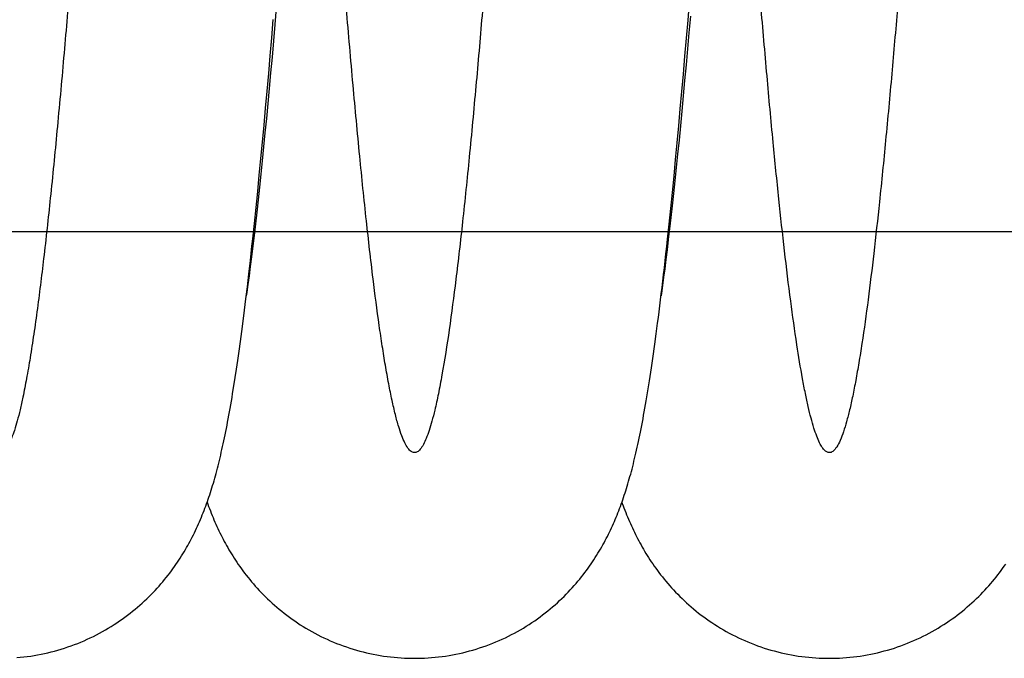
# Model space of a CAD drawing. Extents: x 0 to 594, y 0 to 420.
# Tile 20 of 33: x 272 to 304, y 276 to 297. Entities that reach past the tile are written whole.
import ezdxf

# ---------------------------------------------------------------- set-up
doc = ezdxf.new("R2010")
doc.units = 0
doc.header["$LTSCALE"] = 32.67
doc.layers.add('110593_DXF_CONTINUOUS_LINE', color=7, linetype='CONTINUOUS')
doc.layers.add('HOSE_125_125DXF_CONTINUOUS', color=7, linetype='CONTINUOUS')

msp = doc.modelspace()

# ---------------------------------------------------------------- linework, layer by layer
at = {"layer": '110593_DXF_CONTINUOUS_LINE', "color": 7, "linetype": 'CONTINUOUS'}
for p, q in [((279.31355, 290.16624), (279.28379, 290.16624)), ((292.72532, 290.16624), (292.69557, 290.16624))]:
    msp.add_line(p, q, dxfattribs=at)
at = {"layer": 'HOSE_125_125DXF_CONTINUOUS', "color": 7, "linetype": 'CONTINUOUS'}
for p, q in [((293.33506, 297.02121), (293.40965, 297.91854)), ((280.02094, 297.41646), (279.97449, 296.87658)), ((293.40967, 297.14771), (293.36322, 296.61153)), ((279.87469, 296.44603), (279.92446, 297.03501)), ((279.97449, 296.87658), (279.92816, 296.34573)), ((293.28523, 296.4316), (293.33506, 297.02121)), ((279.82482, 295.86406), (279.87469, 296.44603)), ((293.23531, 295.84929), (293.28523, 296.4316)), ((293.36322, 296.61153), (293.3169, 296.08484)), ((279.92816, 296.34573), (279.88195, 295.82419)), ((279.77484, 295.28971), (279.82482, 295.86406)), ((279.88195, 295.82419), (279.83585, 295.31232)), ((293.1853, 295.27478), (293.23531, 295.84929)), ((293.3169, 296.08484), (293.27072, 295.56789)), ((293.27072, 295.56789), (293.22469, 295.06096)), ((279.72482, 294.72379), (279.77484, 295.28971)), ((279.83585, 295.31232), (279.78991, 294.81067)), ((293.1352, 294.70825), (293.1853, 295.27478)), ((293.22469, 295.06096), (293.17881, 294.56428)), ((279.67475, 294.16653), (279.72482, 294.72379)), ((279.78991, 294.81067), (279.74416, 294.31973)), ((293.08498, 294.14962), (293.1352, 294.70825)), ((293.17881, 294.56428), (293.13311, 294.07811)), ((279.74416, 294.31973), (279.69863, 293.83988)), ((279.62456, 293.61762), (279.67475, 294.16653)), ((293.03449, 293.59779), (293.08498, 294.14962)), ((293.13311, 294.07811), (293.08759, 293.60285)), ((279.57409, 293.07576), (279.62456, 293.61762)), ((279.69863, 293.83988), (279.65338, 293.37181)), ((292.98366, 293.05228), (293.03449, 293.59779)), ((293.08759, 293.60285), (293.04229, 293.13896)), ((279.65338, 293.37181), (279.60838, 292.91552)), ((279.52316, 292.53924), (279.57409, 293.07576)), ((279.60838, 292.91552), (279.56364, 292.47106)), ((292.93232, 292.51203), (292.98366, 293.05228)), ((293.04229, 293.13896), (292.99729, 292.68716)), ((292.99729, 292.68716), (292.95264, 292.24825)), ((279.47163, 292.00739), (279.52316, 292.53924)), ((279.56364, 292.47106), (279.51917, 292.03842)), ((292.8804, 291.97685), (292.93232, 292.51203)), ((279.41926, 291.47837), (279.47163, 292.00739)), ((279.51917, 292.03842), (279.47493, 291.61753)), ((292.82798, 291.44799), (292.8804, 291.97685)), ((292.95264, 292.24825), (292.90839, 291.82271)), ((292.90839, 291.82271), (292.86462, 291.41113)), ((279.36635, 290.9561), (279.41926, 291.47837)), ((279.47493, 291.61753), (279.43093, 291.2085)), ((292.77529, 290.92857), (292.82798, 291.44799)), ((292.86462, 291.41113), (292.82141, 291.01426)), ((279.43093, 291.2085), (279.38713, 290.81115)), ((292.82141, 291.01426), (292.77885, 290.63262)), ((279.31319, 290.44383), (279.36635, 290.9561)), ((279.38713, 290.81115), (279.34372, 290.42708)), ((292.72273, 290.4227), (292.77529, 290.92857)), ((279.34372, 290.42708), (279.30083, 290.0573)), ((292.77885, 290.63262), (292.73709, 290.26728)), ((279.30083, 290.0573), (279.25867, 289.70354)), ((292.73709, 290.26728), (292.69624, 289.91893)), ((292.69624, 289.91893), (292.6564, 289.58785)), ((279.25867, 289.70354), (279.21744, 289.36708)), ((292.6564, 289.58785), (292.6177, 289.27476)), ((279.13331, 288.807), (279.18306, 289.24443)), ((279.21744, 289.36708), (279.17729, 289.04861)), ((292.6177, 289.27476), (292.58017, 288.97927)), ((279.08515, 288.39469), (279.13331, 288.807)), ((279.17729, 289.04861), (279.13843, 288.74914)), ((292.58017, 288.97927), (292.54383, 288.70088)), ((279.13843, 288.74914), (279.10116, 288.47017)), ((292.54383, 288.70088), (292.50867, 288.43897)), ((279.03832, 288.00462), (279.08515, 288.39469)), ((278.99262, 287.63432), (279.03832, 288.00462)), ((278.94789, 287.28197), (278.99262, 287.63432)), ((278.9039, 286.94512), (278.94789, 287.28197)), ((278.8605, 286.62233), (278.9039, 286.94512)), ((278.81762, 286.31273), (278.8605, 286.62233)), ((278.77523, 286.01572), (278.81762, 286.31273)), ((278.73325, 285.73059), (278.77523, 286.01572)), ((278.69164, 285.45679), (278.73325, 285.73059)), ((278.65038, 285.19388), (278.69164, 285.45679))]:
    msp.add_line(p, q, dxfattribs=at)
at = {"layer": 'HOSE_125_125DXF_CONTINUOUS', "color": 9, "linetype": 'CONTINUOUS'}
msp.add_line((366.27604, 290.16624), (244.27604, 290.16624), dxfattribs=at)
at = {"layer": 'HOSE_125_125DXF_CONTINUOUS', "color": 7, "linetype": 'CONTINUOUS'}
for points in [[(279.18306, 289.24443), (279.20855, 289.47314), (279.23432, 289.70746), (279.26039, 289.94772), (279.31319, 290.44383)], [(292.30618, 286.87374), (292.3289, 287.04538), (292.35182, 287.2212), (292.37496, 287.40139), (292.39833, 287.5861), (292.42193, 287.77535), (292.44576, 287.96923), (292.46983, 288.16783), (292.49413, 288.37122), (292.51866, 288.57941), (292.54341, 288.79249), (292.56839, 289.01052), (292.59359, 289.23349), (292.61903, 289.46161), (292.6447, 289.6948), (292.67052, 289.93263), (292.72273, 290.4227)], [(279.10116, 288.47017), (279.0656, 288.2119), (279.04995, 288.10081)], [(292.50867, 288.43897), (292.47467, 288.19277), (292.46182, 288.10171)], [(284.49006, 276.38132), (284.58864, 276.38203), (284.70228, 276.38463), (284.81586, 276.38912), (284.92936, 276.39551), (285.04273, 276.4038), (285.15593, 276.41398), (285.26893, 276.42604), (285.38169, 276.43999), (285.49417, 276.45581), (285.60633, 276.47349), (285.71815, 276.49304), (285.82956, 276.51444), (285.94055, 276.53767), (286.05107, 276.56274), (286.16109, 276.58962), (286.27056, 276.6183), (286.37947, 276.64877), (286.48775, 276.68101), (286.59538, 276.71501), (286.70234, 276.75074), (286.80855, 276.78818), (286.91399, 276.82732), (287.01863, 276.86812), (287.12239, 276.91056), (287.22525, 276.9546), (287.32719, 277.00024), (287.42814, 277.04741), (287.52808, 277.09611), (287.62698, 277.14629), (287.72476, 277.1979), (287.82139, 277.25092), (287.91687, 277.3053), (288.0111, 277.36097), (288.10407, 277.4179), (288.19577, 277.47606), (288.2861, 277.53537), (288.37508, 277.59578), (288.46269, 277.65727), (288.54882, 277.71973), (288.63348, 277.78311), (288.71667, 277.84738), (288.7983, 277.91242), (288.87836, 277.97819), (288.95686, 278.04465), (289.03376, 278.1117), (289.10905, 278.1793), (289.18275, 278.2474), (289.25483, 278.31591), (289.3253, 278.38481), (289.39418, 278.45404), (289.46146, 278.52354), (289.52715, 278.59327), (289.59128, 278.66318), (289.65385, 278.73322), (289.71487, 278.80334), (289.77438, 278.87352), (289.83237, 278.94369), (289.88886, 279.01381), (289.94389, 279.08386), (289.99748, 279.1538), (290.04963, 279.22356), (290.10039, 279.29316), (290.14983, 279.36262), (290.19799, 279.43192), (290.24488, 279.50105), (290.2906, 279.57007), (290.33518, 279.63897), (290.37863, 279.70773), (290.42103, 279.77642), (290.4624, 279.84503), (290.50277, 279.91355), (290.54219, 279.98204), (290.5807, 280.05049), (290.61831, 280.11891), (290.65505, 280.18731), (290.69096, 280.25571), (290.72606, 280.32409), (290.76037, 280.39251), (290.79394, 280.46097), (290.82677, 280.52947), (290.85891, 280.59807), (290.89038, 280.66677), (290.9212, 280.7356), (290.9514, 280.80459), (290.98101, 280.87377), (291.01004, 280.94314), (291.03853, 281.01275), (291.06648, 281.08263), (291.09392, 281.15277), (291.12087, 281.22323), (291.14735, 281.29403), (291.17338, 281.36518), (291.19898, 281.43672), (291.22416, 281.50869), (291.24894, 281.58111), (291.27336, 281.65403), (291.29741, 281.72749), (291.32113, 281.80151), (291.34454, 281.87618), (291.36766, 281.95155), (291.3905, 282.02764), (291.41308, 282.10452), (291.43542, 282.1822), (291.45752, 282.26075), (291.47943, 282.34025), (291.50114, 282.42073), (291.52267, 282.50227), (291.54408, 282.58504), (291.56538, 282.66911), (291.58657, 282.75452), (291.60769, 282.84139), (291.62874, 282.92981), (291.64974, 283.01982), (291.67067, 283.11139), (291.69155, 283.20458), (291.71238, 283.29946), (291.73318, 283.39609), (291.75396, 283.49451), (291.77471, 283.59479), (291.79546, 283.69698), (291.81619, 283.80114), (291.83694, 283.90731), (291.85768, 284.01554), (291.87844, 284.12587), (291.89921, 284.23836), (291.92001, 284.35308), (291.94084, 284.47007), (291.96171, 284.58939), (291.98263, 284.71114), (292.0036, 284.83539), (292.02464, 284.96217), (292.04572, 285.0915), (292.06686, 285.22339), (292.08806, 285.35794), (292.10935, 285.49526), (292.13071, 285.63538), (292.15216, 285.77838), (292.17373, 285.92456), (292.19543, 286.07399), (292.21725, 286.2267), (292.23924, 286.38295), (292.26137, 286.54276), (292.30618, 286.87374)], [(271.62905, 276.40358), (271.74184, 276.41368), (271.85443, 276.42566), (271.96677, 276.4395), (272.07883, 276.4552), (272.19058, 276.47276), (272.30199, 276.49217), (272.41301, 276.51341), (272.52361, 276.53648), (272.63377, 276.56137), (272.74342, 276.58806), (272.85253, 276.61654), (272.96109, 276.6468), (273.06903, 276.67882), (273.17633, 276.71258), (273.28296, 276.74807), (273.38885, 276.78525), (273.49398, 276.82412), (273.59834, 276.86466), (273.70183, 276.90682), (273.80443, 276.95059), (273.90614, 276.99594), (274.00686, 277.04282), (274.10658, 277.09122), (274.20529, 277.14111), (274.30288, 277.19242), (274.39936, 277.24514), (274.49469, 277.29922), (274.58878, 277.35458), (274.68161, 277.4112), (274.77317, 277.46905), (274.86337, 277.52802), (274.9522, 277.58809), (275.03965, 277.64921), (275.12564, 277.7113), (275.21016, 277.77431), (275.29322, 277.8382), (275.37473, 277.90287), (275.45471, 277.96829), (275.53316, 278.0344), (275.60999, 278.10109), (275.6852, 278.16831), (275.75882, 278.23602), (275.83077, 278.30409), (275.90102, 278.37244), (275.96963, 278.44106), (276.03664, 278.50992), (276.10205, 278.57898), (276.1659, 278.6482), (276.2283, 278.71766), (276.28931, 278.78736), (276.3489, 278.85723), (276.40713, 278.92727), (276.46404, 278.9975), (276.51962, 279.06784), (276.57377, 279.13812), (276.62652, 279.2083), (276.67789, 279.27837), (276.72782, 279.34816), (276.7763, 279.41758), (276.8234, 279.48667), (276.86919, 279.55545), (276.91369, 279.62387), (276.95693, 279.69195), (276.99904, 279.7598), (277.04001, 279.82734), (277.0799, 279.89463), (277.11894, 279.962), (277.15714, 280.02944), (277.19452, 280.09696), (277.23132, 280.16495), (277.26762, 280.23356), (277.30335, 280.30267), (277.33851, 280.37228), (277.37316, 280.44247), (277.40725, 280.5132), (277.4407, 280.58422), (277.47352, 280.65556), (277.50572, 280.72723), (277.53723, 280.79905), (277.56808, 280.87102), (277.59829, 280.94317), (277.62781, 281.01535), (277.65665, 281.08751), (277.68485, 281.15973), (277.71244, 281.23206), (277.73945, 281.30448), (277.7659, 281.37705), (277.79186, 281.44987), (277.81733, 281.52299), (277.84235, 281.59641), (277.86696, 281.67026), (277.89117, 281.74458), (277.91502, 281.81938), (277.93852, 281.89475), (277.9617, 281.97073), (277.98457, 282.04734), (278.00716, 282.12468), (278.02948, 282.20277), (278.05156, 282.28167), (278.07344, 282.36153), (278.09514, 282.44241), (278.11666, 282.52435), (278.13803, 282.60744), (278.15928, 282.69177), (278.18041, 282.77736), (278.2014, 282.8642), (278.22228, 282.95233), (278.24305, 283.04181), (278.26373, 283.13268), (278.28431, 283.22497), (278.30483, 283.31875), (278.32527, 283.41409), (278.34567, 283.51103), (278.36601, 283.60963), (278.38631, 283.70991), (278.40657, 283.81188), (278.4268, 283.91564), (278.44702, 284.02128), (278.46724, 284.12886), (278.48747, 284.23842), (278.50772, 284.35006), (278.52799, 284.46383), (278.54829, 284.57978), (278.56862, 284.69795), (278.58898, 284.81837), (278.60939, 284.94111), (278.65038, 285.19388)], [(277.78425, 281.42853), (277.80684, 281.36537), (277.83347, 281.29258), (277.86065, 281.21997), (277.88842, 281.14748), (277.91679, 281.07512), (277.94574, 281.00296), (277.97531, 280.93095), (278.00551, 280.85909), (278.0363, 280.78755), (278.06768, 280.71629), (278.09968, 280.64532), (278.13221, 280.57482), (278.16528, 280.5048), (278.19891, 280.43522), (278.23306, 280.36617), (278.26769, 280.29775), (278.30286, 280.22982), (278.33866, 280.1622), (278.37511, 280.09491), (278.41222, 280.02792), (278.45017, 279.96095), (278.48896, 279.89403), (278.52861, 279.82714), (278.56938, 279.75992), (278.61131, 279.69235), (278.6544, 279.62449), (278.69887, 279.55608), (278.74484, 279.48702), (278.79225, 279.41747), (278.84105, 279.34759), (278.8913, 279.27737), (278.943, 279.20687), (278.99603, 279.13635), (279.05038, 279.06586), (279.1061, 278.99538), (279.16311, 278.92508), (279.22137, 278.85505), (279.28096, 278.78524), (279.34194, 278.71562), (279.40434, 278.64622), (279.46817, 278.57707), (279.53354, 278.5081), (279.60049, 278.43934), (279.66902, 278.37084), (279.73917, 278.30263), (279.811, 278.23471), (279.88449, 278.16716), (279.95956, 278.10009), (280.03624, 278.03355), (280.11454, 277.96758), (280.19439, 277.9023), (280.27578, 277.83774), (280.35873, 277.77394), (280.44317, 277.711), (280.52911, 277.64896), (280.61655, 277.58785), (280.7054, 277.52778), (280.79565, 277.46878), (280.88731, 277.41089), (280.98024, 277.35422), (281.07445, 277.2988), (281.16991, 277.24466), (281.26651, 277.1919), (281.36422, 277.14056), (281.46302, 277.09065), (281.56282, 277.04223), (281.6636, 276.99535), (281.76533, 276.95001), (281.86796, 276.90627), (281.97146, 276.86413), (282.07581, 276.82362), (282.18094, 276.78478), (282.28683, 276.74762), (282.39345, 276.71217), (282.50073, 276.67844), (282.60867, 276.64645), (282.71722, 276.61622), (282.82634, 276.58776), (282.936, 276.56109), (283.04616, 276.53623), (283.15677, 276.51318), (283.26781, 276.49196), (283.37925, 276.47258), (283.49102, 276.45504), (283.60311, 276.43936), (283.71548, 276.42554), (283.82807, 276.41359), (283.94087, 276.40351), (284.05383, 276.39531), (284.16691, 276.38899), (284.28007, 276.38456), (284.39328, 276.38201), (284.49006, 276.38132)], [(291.19605, 281.42856), (291.20956, 281.39049), (291.23626, 281.31694), (291.26351, 281.24359), (291.29134, 281.1704), (291.31976, 281.09736), (291.34873, 281.02465), (291.37826, 280.95223), (291.40838, 280.88007), (291.439, 280.8084), (291.47013, 280.73723), (291.5018, 280.66649), (291.53401, 280.5962), (291.56674, 280.5264), (291.60003, 280.45701), (291.63396, 280.38791), (291.66852, 280.31911), (291.70375, 280.25058), (291.7397, 280.18224), (291.77638, 280.11406), (291.81382, 280.04606), (291.85207, 279.97814), (291.89115, 279.91033), (291.93109, 279.84261), (291.97201, 279.7748), (292.01389, 279.70696), (292.0568, 279.63905), (292.10095, 279.5708), (292.14638, 279.5022), (292.1931, 279.43329), (292.24127, 279.36393), (292.291, 279.29403), (292.34226, 279.22373), (292.39495, 279.15325), (292.4491, 279.08259), (292.50474, 279.0118), (292.56173, 278.94111), (292.62005, 278.87061), (292.67977, 278.80025), (292.74092, 278.73006), (292.8035, 278.66008), (292.86755, 278.59034), (292.93315, 278.52079), (293.00034, 278.45145), (293.06911, 278.38238), (293.13951, 278.31362), (293.21158, 278.24517), (293.28531, 278.17711), (293.36061, 278.10955), (293.43752, 278.04255), (293.51603, 277.97614), (293.59607, 277.91044), (293.67764, 277.8455), (293.76074, 277.78135), (293.84532, 277.71808), (293.93137, 277.65573), (294.01889, 277.59435), (294.1078, 277.53402), (294.19811, 277.47478), (294.28979, 277.41666), (294.38276, 277.35977), (294.477, 277.30412), (294.57251, 277.24977), (294.66917, 277.19678), (294.76697, 277.1452), (294.86589, 277.09504), (294.96585, 277.04638), (295.06681, 276.99923), (295.16876, 276.95363), (295.27163, 276.90962), (295.3754, 276.86722), (295.48004, 276.82645), (295.58547, 276.78736), (295.69166, 276.74996), (295.7986, 276.71427), (295.90621, 276.68032), (296.01448, 276.64812), (296.12336, 276.61768), (296.23282, 276.58904), (296.34281, 276.5622), (296.45331, 276.53718), (296.56426, 276.51398), (296.67562, 276.49262), (296.78738, 276.47311), (296.89949, 276.45547), (297.01191, 276.43968), (297.12461, 276.42577), (297.23755, 276.41374), (297.3507, 276.40359), (297.46403, 276.39534), (297.57749, 276.38897), (297.69105, 276.3845), (297.80468, 276.38193), (297.90189, 276.38123)], [(297.90189, 276.38123), (298.0004, 276.38195), (298.11395, 276.38454), (298.22744, 276.38903), (298.34084, 276.39541), (298.4541, 276.40368), (298.56718, 276.41383), (298.68006, 276.42587), (298.79269, 276.43979), (298.90504, 276.45558), (299.01707, 276.47323), (299.12875, 276.49273), (299.24002, 276.51408), (299.35087, 276.53727), (299.46126, 276.56228), (299.57114, 276.58909), (299.68047, 276.61771), (299.78924, 276.64811), (299.89739, 276.68027), (300.00489, 276.71418), (300.11171, 276.74983), (300.21779, 276.78718), (300.3231, 276.82622), (300.42762, 276.86693), (300.53128, 276.90928), (300.63405, 276.95323), (300.73591, 276.99877), (300.83678, 277.04585), (300.93663, 277.09444), (301.03544, 277.14452), (301.13313, 277.19602), (301.22968, 277.24892), (301.32508, 277.30318), (301.41922, 277.35873), (301.51212, 277.41554), (301.60374, 277.47358), (301.694, 277.53275), (301.78287, 277.59301), (301.87037, 277.65433), (301.95639, 277.71661), (302.04093, 277.77981), (302.124, 277.84389), (302.20552, 277.90874), (302.28549, 277.97433), (302.36392, 278.04061), (302.44075, 278.10749), (302.51599, 278.17492), (302.58966, 278.24287), (302.66171, 278.31124), (302.73214, 278.37997), (302.80099, 278.44903), (302.86823, 278.51836), (302.93388, 278.58791), (302.99797, 278.65763), (303.0605, 278.72749), (303.1215, 278.79744), (303.18099, 278.86745), (303.23898, 278.93746), (303.29548, 279.00744), (303.35054, 279.07737), (303.40418, 279.14721), (303.45641, 279.21693), (303.50727, 279.2865), (303.5568, 279.35593), (303.60505, 279.4252)]]:
    msp.add_lwpolyline(points, dxfattribs=at)
at = {"layer": 'HOSE_125_125DXF_CONTINUOUS', "color": 9, "linetype": 'CONTINUOUS'}
msp.add_open_spline([(353.07604, 290.26389), (353.02974, 289.84422), (352.93782, 289.0407), (352.79082, 287.86458), (352.64034, 286.78115), (352.48559, 285.80258), (352.35175, 285.07689), (352.24286, 284.57004), (352.16325, 284.23768), (352.08175, 283.93806), (351.99789, 283.67384), (351.91425, 283.45478), (351.83246, 283.28383), (351.7523, 283.1587), (351.67444, 283.07526), (351.60273, 283.03613), (351.54706, 283.02953), (351.48854, 283.0379), (351.41133, 283.08444), (351.3276, 283.18253), (351.24412, 283.32402), (351.16076, 283.51034), (351.07706, 283.7418), (350.99314, 284.01838), (350.90901, 284.33976), (350.7843, 284.88157), (350.62892, 285.69777), (350.45903, 286.7681), (350.29665, 287.94255), (350.13625, 289.23689), (349.97157, 290.70354), (349.80296, 292.34095), (349.63423, 294.10578), (349.39256, 296.79862), (349.09869, 300.37182), (348.74587, 304.98133), (348.39251, 309.80651), (348.02044, 314.9671), (347.66551, 319.82321), (347.37003, 323.69052), (347.15031, 326.42664), (346.98137, 328.44338), (346.81249, 330.3597), (346.63952, 332.20827), (346.46222, 333.96963), (346.28397, 335.58803), (346.11033, 337.0086), (345.96399, 338.07444), (345.84278, 338.8627), (345.7513, 339.40917), (345.6599, 339.9059), (345.56862, 340.35198), (345.47746, 340.74657), (345.38649, 341.08906), (345.2958, 341.37892), (345.20366, 341.62059), (345.10996, 341.81093), (345.02296, 341.93415), (344.95055, 341.99647), (344.8996, 342.02362), (344.84747, 342.03402), (344.79804, 342.02704), (344.75251, 342.00667), (344.69139, 341.96225), (344.61697, 341.87331), (344.53377, 341.72952), (344.44725, 341.53376), (344.3585, 341.28293), (344.26769, 340.97448), (344.17664, 340.61361), (344.0479, 340.03069), (343.89073, 339.17505), (343.70348, 337.96019), (343.51117, 336.50612), (343.32006, 334.86452), (343.13336, 333.08844), (342.94511, 331.14297), (342.75186, 328.99423), (342.48147, 325.79461), (342.13707, 321.39068), (341.76449, 316.32848), (341.40834, 311.39713), (341.08199, 306.90137), (340.73871, 302.31488), (340.44546, 298.62007), (340.20482, 295.80439), (340.03174, 293.8868), (339.8543, 292.04743), (339.67192, 290.30611), (339.48978, 288.72934), (339.30409, 287.29777), (339.11452, 286.03321), (338.9481, 285.10909), (338.81719, 284.50815), (338.73299, 284.16561), (338.64898, 283.86766), (338.56343, 283.60949), (338.47613, 283.39365), (338.38623, 283.22323), (338.30583, 283.11682), (338.23935, 283.06271), (338.19242, 283.03873), (338.14463, 283.02901), (338.07803, 283.03622), (338.01425, 283.07576), (337.95721, 283.13387), (337.89158, 283.21998), (337.80871, 283.3703), (337.71295, 283.60187), (337.61503, 283.89953), (337.5167, 284.2589), (337.42113, 284.66655), (337.32776, 285.11863), (337.23638, 285.61129), (337.1449, 286.15378), (337.01199, 287.01262), (336.84457, 288.24292), (336.64766, 289.89463), (336.45042, 291.74298), (336.24666, 293.83532), (336.03751, 296.16173), (335.83968, 298.51369), (335.65644, 300.79786), (335.41824, 303.87083), (335.11714, 307.92726), (334.74492, 313.07695), (334.37317, 318.20795), (334.05185, 322.4891), (333.79419, 325.74778), (333.59621, 328.13811), (333.39835, 330.39281), (333.1959, 332.54312), (332.98858, 334.55936), (332.78417, 336.33737), (332.61524, 337.62866), (332.48873, 338.49299), (332.395, 339.08432), (332.29891, 339.63752), (332.20005, 340.14856), (332.10136, 340.5997), (332.00291, 340.99001), (331.90476, 341.3187), (331.80704, 341.58558), (331.70986, 341.79038), (331.62219, 341.92134), (331.5474, 341.99079), (331.49215, 342.02248), (331.43526, 342.03445), (331.37821, 342.02528), (331.32276, 341.99614), (331.26857, 341.94855), (331.21488, 341.88279), (331.14158, 341.76754), (331.05475, 341.58336), (330.95701, 341.3161), (330.85887, 340.9868), (330.75704, 340.58268), (330.65247, 340.10067), (330.50151, 339.3069), (330.31723, 338.14551), (330.10505, 336.55781), (329.88506, 334.66468), (329.65912, 332.47354), (329.45601, 330.29955), (329.2768, 328.25131), (329.11616, 326.32869), (328.95123, 324.27312), (328.72297, 321.32893), (328.43087, 317.40306), (328.08688, 312.64867), (327.73359, 307.76609), (327.38133, 303.02258), (327.06931, 299.05455), (326.81019, 295.99396), (326.62115, 293.89674), (326.44163, 292.04201), (326.26901, 290.38934), (326.0922, 288.84616), (325.91051, 287.43147), (325.72928, 286.20249), (325.5702, 285.28812), (325.4372, 284.6462), (325.33862, 284.23012), (325.24032, 283.87527), (325.14429, 283.58766), (325.0507, 283.36437), (324.96086, 283.20186), (324.88013, 283.10218), (324.81344, 283.05397), (324.76507, 283.03373), (324.71418, 283.02881), (324.66218, 283.04148), (324.61139, 283.07073), (324.53909, 283.136), (324.45222, 283.26261), (324.35505, 283.46397), (324.25739, 283.72748), (324.15928, 284.05277), (324.06082, 284.43966), (323.95885, 284.90235), (323.85416, 285.44353), (323.74703, 286.06536), (323.63977, 286.75461), (323.50889, 287.67507), (323.35813, 288.85476), (323.18441, 290.3654), (323.00607, 292.0701), (322.82344, 293.96495), (322.64069, 295.9973), (322.45235, 298.21654), (322.25902, 300.61133), (322.00188, 303.9296), (321.68119, 308.25676), (321.29944, 313.54647), (320.89794, 319.07438), (320.56062, 323.52904), (320.28912, 326.88682), (320.10161, 329.09753), (319.90936, 331.23217), (319.7118, 333.26592), (319.5145, 335.11953), (319.31321, 336.81391), (319.13603, 338.11554), (318.9864, 339.06757), (318.8816, 339.66879), (318.77953, 340.19107), (318.68085, 340.63682), (318.5824, 341.02165), (318.48236, 341.35148), (318.38038, 341.6222), (318.2874, 341.80815), (318.20968, 341.91715), (318.14377, 341.98734), (318.06688, 342.03302), (317.98766, 342.03132), (317.93157, 342.00936), (317.87702, 341.96853), (317.82322, 341.90953), (317.76965, 341.83231), (317.69294, 341.69518), (317.59599, 341.46544), (317.48373, 341.1204), (317.3688, 340.68436), (317.25337, 340.16456), (317.15006, 339.62701), (317.05648, 339.08621), (316.97196, 338.55605), (316.88739, 337.98481), (316.76564, 337.1047), (316.61155, 335.87093), (316.42929, 334.24274), (316.24684, 332.45379), (316.05856, 330.45781), (315.8653, 328.2628), (315.67274, 325.94468), (315.48501, 323.58023), (315.22728, 320.21954), (314.90207, 315.79713), (314.56982, 311.1864), (314.29415, 307.40124), (314.08977, 304.64402), (313.89572, 302.09458), (313.70796, 299.70639), (313.51536, 297.35911), (313.31749, 295.0777), (313.11976, 292.94797), (312.91764, 290.94203), (312.71077, 289.08901), (312.52957, 287.66257), (312.38568, 286.66468), (312.28659, 286.03343), (312.18761, 285.45974), (312.08648, 284.93304), (311.98298, 284.45801), (311.87654, 284.03921), (311.7705, 283.69266), (311.67777, 283.45085), (311.60145, 283.29585), (311.54792, 283.20567), (311.49432, 283.1338), (311.44036, 283.08014), (311.38544, 283.04472), (311.32883, 283.02863), (311.2716, 283.03361), (311.21388, 283.0599), (311.15613, 283.10796), (311.09803, 283.17819), (311.04011, 283.26978), (310.95697, 283.43231), (310.85644, 283.69198), (310.75232, 284.03492), (310.65493, 284.41633), (310.56374, 284.82477), (310.47242, 285.28446), (310.37808, 285.81082), (310.28124, 286.4058), (310.14378, 287.32856), (309.97427, 288.61685), (309.77731, 290.31661), (309.57368, 292.26953), (309.36462, 294.46776), (309.08294, 297.66826), (308.73276, 302.02774), (308.32022, 307.55344), (307.96212, 312.51565), (307.66432, 316.62259), (307.4431, 319.62753), (307.23303, 322.40876), (307.02978, 325.01248), (306.82133, 327.56601), (306.6072, 330.03823), (306.39328, 332.33193), (306.17475, 334.47222), (305.98324, 336.14609), (305.82222, 337.39639), (305.7086, 338.20644), (305.59793, 338.9251), (305.49077, 339.55433), (305.38379, 340.11473), (305.2747, 340.61554), (305.16337, 341.05148), (305.04886, 341.41709), (304.94831, 341.66673), (304.86498, 341.82095), (304.80704, 341.90644), (304.74877, 341.97056), (304.68943, 342.0134), (304.62783, 342.03377), (304.56521, 342.02911), (304.50451, 342.00026), (304.4457, 341.94972), (304.38759, 341.87797), (304.32871, 341.78325), (304.26911, 341.66462), (304.18317, 341.46024), (304.07432, 341.13116), (303.94765, 340.64907), (303.8076, 340.00397), (303.65971, 339.19222), (303.49971, 338.16992), (303.3354, 336.9688), (303.16719, 335.58802), (302.99876, 334.06178), (302.8249, 332.34814), (302.64641, 330.45132), (302.40671, 327.73169), (302.10754, 324.05694), (301.75418, 319.40264), (301.38186, 314.29558), (301.01907, 309.26196), (300.65554, 304.32129), (300.35863, 300.46748), (300.10987, 297.43683), (299.92243, 295.2669), (299.73026, 293.17979), (299.53716, 291.24411), (299.34909, 289.52737), (299.16301, 288.00012), (298.99944, 286.82141), (298.86161, 285.95343), (298.76264, 285.38752), (298.66378, 284.88059), (298.5651, 284.43368), (298.46665, 284.04766), (298.3666, 283.71661), (298.2646, 283.44464), (298.17163, 283.25762), (298.09394, 283.14772), (298.02807, 283.07675), (297.95482, 283.03232), (297.88467, 283.03015), (297.84092, 283.04128), (297.79779, 283.06436), (297.73684, 283.11397), (297.66266, 283.20891), (297.57629, 283.36548), (297.48771, 283.57627), (297.39714, 283.84362), (297.30627, 284.16376), (297.21518, 284.53623), (297.12395, 284.96048), (296.99602, 285.62631), (296.8327, 286.62092), (296.64052, 287.99916), (296.44968, 289.56932), (296.26312, 291.28074), (296.0749, 293.16726), (295.88169, 295.2616), (295.68377, 297.55475), (295.48576, 299.97806), (295.20569, 303.55848), (294.87513, 308.01754), (294.48282, 313.44904), (294.16411, 317.84239), (293.89756, 321.40746), (293.69426, 324.04825), (293.48572, 326.64904), (293.27649, 329.12019), (293.07265, 331.37312), (292.87036, 333.44381), (292.66332, 335.36976), (292.45058, 337.12166), (292.26662, 338.42686), (292.11671, 339.34072), (292.00722, 339.93884), (291.89521, 340.47628), (291.78004, 340.94759), (291.66541, 341.33436), (291.55871, 341.61831), (291.461, 341.81168), (291.38721, 341.9184), (291.32654, 341.97807), (291.28375, 342.00831), (291.24038, 342.0269), (291.19523, 342.03347), (291.14855, 342.02631), (291.10149, 342.00457), (291.05518, 341.96925), (290.98923, 341.89922), (290.90941, 341.77426), (290.81934, 341.58188), (290.72894, 341.33642), (290.63819, 341.03819), (290.54718, 340.68739), (290.45299, 340.27128), (290.35629, 339.78747), (290.21774, 339.01218), (290.05402, 337.94147), (289.86835, 336.53565), (289.6804, 334.93217), (289.48741, 333.10371), (289.28978, 331.05574), (289.092, 328.8468), (288.8881, 326.42554), (288.67881, 323.80735), (288.41135, 320.31975), (288.08587, 315.89769), (287.70417, 310.60206), (287.36955, 306.01415), (287.09182, 302.34451), (286.88253, 299.67932), (286.67862, 297.20258), (286.47583, 294.87413), (286.26802, 292.65258), (286.05449, 290.56844), (285.84147, 288.70813), (285.62466, 287.05677), (285.43264, 285.82457), (285.26862, 284.95809), (285.1597, 284.45898), (285.0586, 284.06248), (284.9678, 283.75812), (284.87735, 283.50647), (284.78557, 283.30435), (284.70267, 283.16977), (284.6308, 283.09269), (284.58053, 283.05507), (284.52917, 283.03344), (284.47681, 283.02902), (284.42483, 283.04228), (284.37408, 283.07214), (284.32416, 283.11773), (284.25268, 283.20611), (284.16651, 283.35975), (284.06903, 283.59323), (283.96759, 283.89954), (283.86339, 284.28215), (283.75674, 284.74399), (283.64982, 285.27648), (283.5459, 285.86051), (283.44449, 286.49127), (283.30709, 287.42388), (283.13103, 288.7745), (282.92245, 290.59959), (282.70886, 292.68715), (282.49499, 294.97701), (282.27431, 297.52109), (282.04781, 300.30064), (281.75783, 304.03931), (281.40555, 308.80883), (280.99321, 314.53288), (280.55997, 320.46717), (280.12765, 326.06623), (279.74703, 330.49848), (279.43933, 333.64018), (279.20883, 335.74748), (278.97901, 337.57722), (278.77841, 338.92522), (278.61207, 339.85519), (278.48932, 340.45207), (278.38078, 340.89873), (278.28875, 341.21566), (278.21839, 341.42881), (278.14262, 341.62394), (278.05929, 341.79404), (277.98564, 341.90541), (277.92508, 341.96901), (277.88143, 342.00279), (277.83587, 342.02499), (277.78803, 342.03357), (277.74012, 342.02725), (277.69299, 342.00652), (277.64663, 341.97217), (277.58063, 341.90349), (277.50076, 341.78006), (277.41075, 341.58948), (277.32034, 341.34587), (277.22959, 341.04949), (277.13552, 340.68872), (277.03892, 340.26093), (276.89971, 339.56049), (276.7359, 338.5773), (276.55063, 337.27031), (276.36282, 335.75969), (276.16993, 334.01986), (275.97243, 332.05516), (275.77473, 329.92081), (275.57085, 327.56621), (275.36158, 325.00555), (275.0937, 321.57078), (274.76768, 317.18567), (274.38589, 311.9), (274.05184, 307.29264), (273.77463, 303.58303), (273.56533, 300.87023), (273.36142, 298.33603), (273.15851, 295.93917), (272.95053, 293.63723), (272.73685, 291.46096), (272.5235, 289.49949), (272.33757, 287.98874), (272.18311, 286.88209), (272.06699, 286.12626), (271.95106, 285.44935), (271.84209, 284.88788), (271.74103, 284.4328), (271.64999, 284.07407), (271.55921, 283.76785), (271.46693, 283.50936), (271.37301, 283.3019), (271.2865, 283.16384), (271.21458, 283.08869), (271.16423, 283.05243), (271.11276, 283.03225), (271.06035, 283.02942), (271.00848, 283.04429), (270.95784, 283.07562), (270.90797, 283.12262), (270.85841, 283.18518), (270.80894, 283.26337), (270.7386, 283.39699), (270.64926, 283.61412), (270.54536, 283.93443), (270.43904, 284.33305), (270.33234, 284.80323), (270.22863, 285.32762), (270.12735, 285.9015), (269.98947, 286.76287), (269.81308, 288.02572), (269.6047, 289.74903), (269.39131, 291.74049), (269.17757, 293.94388), (268.95693, 296.41039), (268.73046, 299.12277), (268.51056, 301.90594), (268.30158, 304.65381), (268.02414, 308.39685), (267.67465, 313.2377), (267.31337, 318.21833), (267.01294, 322.21537), (266.7864, 325.11776), (266.56568, 327.80796), (266.3463, 330.32475), (266.12158, 332.70866), (265.89081, 334.92196), (265.66059, 336.86751), (265.46017, 338.31853), (265.2945, 339.33607), (265.18949, 339.90652), (265.1026, 340.32671), (265.03704, 340.61749), (264.97154, 340.8816), (264.89899, 341.14449), (264.81883, 341.39731), (264.72848, 341.63063), (264.63852, 341.811), (264.55755, 341.92714), (264.48891, 341.99007), (264.43816, 342.02001), (264.3862, 342.0334), (264.33384, 342.02913), (264.28246, 342.00765), (264.23219, 341.97015), (264.18246, 341.91706), (264.11129, 341.81812), (264.0253, 341.65182), (263.92772, 341.40329), (263.82969, 341.09264), (263.72792, 340.70755), (263.62341, 340.2448), (263.51648, 339.70197), (263.40935, 339.08995), (263.26641, 338.18375), (263.0945, 336.93437), (262.89117, 335.24407), (262.68242, 333.29203), (262.46861, 331.08571), (262.25458, 328.69021), (262.03387, 326.05284), (261.80735, 323.1942), (261.58713, 320.29605), (261.37791, 317.46762), (261.10199, 313.67835), (260.75437, 308.85169), (260.39164, 303.93764), (260.08978, 300.05951), (259.86328, 297.29315), (259.64261, 294.76441), (259.42364, 292.43733), (259.19954, 290.27386), (258.96952, 288.31056), (258.74034, 286.63674), (258.5396, 285.42662), (258.38851, 284.69246), (258.30444, 284.33468), (258.2425, 284.09428), (258.17901, 283.87263), (258.11365, 283.67134), (258.04841, 283.49726), (257.97506, 283.33252), (257.9039, 283.20584), (257.83241, 283.11762), (257.78248, 283.07211), (257.73174, 283.04227), (257.67977, 283.02899), (257.6274, 283.03339), (257.5743, 283.05578), (257.52092, 283.09683), (257.46716, 283.15694), (257.4136, 283.23528), (257.33694, 283.37391), (257.24406, 283.59574), (257.13817, 283.91865), (257.03191, 284.31414), (256.92523, 284.78126), (256.8183, 285.31901), (256.70771, 285.9458), (256.59419, 286.66406), (256.43238, 287.79464), (256.24063, 289.33173), (256.02253, 291.32193), (255.80209, 293.55278), (255.57575, 296.05528), (255.25819, 299.83234), (254.85588, 305.05477), (254.39979, 311.33443), (254.01521, 316.66354), (253.71551, 320.70636), (253.48339, 323.74097), (253.25139, 326.64145), (253.01393, 329.44021), (252.77075, 332.09034), (252.52637, 334.4932), (252.28834, 336.55308), (252.08664, 338.05685), (251.91816, 339.1284), (251.79279, 339.8337), (251.6678, 340.44331), (251.54343, 340.9553), (251.4196, 341.36789), (251.3107, 341.6474), (251.22006, 341.81772), (251.15737, 341.91017), (251.09422, 341.97777), (251.0287, 342.02112), (250.95852, 342.03652), (250.88745, 342.01892), (250.82012, 341.97193), (250.75213, 341.89559), (250.68301, 341.78721), (250.58049, 341.57998), (250.51736, 341.40255), (250.47604, 341.27399)], degree=3, knots=[0, 0, 0, 0, 0.0014014, 0.00268435, 0.00393396, 0.0050318, 0.00597251, 0.00638275, 0.00675238, 0.00710672, 0.00741316, 0.00767209, 0.00788447, 0.00804107, 0.00816364, 0.00826031, 0.00830391, 0.00834764, 0.00845432, 0.00859303, 0.00877285, 0.00899778, 0.00926969, 0.00958929, 0.00995679, 0.01037213, 0.01143442, 0.01271364, 0.01396888, 0.01536946, 0.0170425, 0.01886735, 0.02083292, 0.02292687, 0.02784112, 0.03273275, 0.03827114, 0.04389936, 0.04990589, 0.05443215, 0.05677284, 0.05901665, 0.06114942, 0.06315796, 0.06517905, 0.06702508, 0.06856201, 0.0699291, 0.07059571, 0.07120901, 0.07176807, 0.07227203, 0.07272015, 0.07311212, 0.07344791, 0.07372787, 0.07396956, 0.07415138, 0.07422304, 0.07428488, 0.07434093, 0.07439649, 0.07444762, 0.0745051, 0.07464588, 0.07482809, 0.07505557, 0.07535512, 0.07571068, 0.07612243, 0.07659021, 0.07769184, 0.07900916, 0.08066982, 0.08255978, 0.08449451, 0.08659724, 0.08904717, 0.09165519, 0.097255, 0.10370889, 0.10850271, 0.11366541, 0.11867016, 0.12376842, 0.12596741, 0.1280498, 0.13015898, 0.13210081, 0.133861, 0.13542717, 0.13689194, 0.13810485, 0.13854284, 0.13893311, 0.1392755, 0.13957002, 0.13983557, 0.14004716, 0.1402087, 0.14027348, 0.14033015, 0.14038194, 0.14043305, 0.14054904, 0.14062073, 0.14070372, 0.14090724, 0.14118832, 0.14153454, 0.14194661, 0.14242459, 0.14292403, 0.14347866, 0.14408761, 0.14474998, 0.14636311, 0.14820843, 0.15027089, 0.15253274, 0.15518593, 0.15802362, 0.16036675, 0.16279175, 0.16825378, 0.17386757, 0.17992884, 0.18532884, 0.18811719, 0.19077856, 0.1932898, 0.19562954, 0.19794721, 0.20001715, 0.20156967, 0.20226942, 0.20291652, 0.20355681, 0.20413295, 0.20464406, 0.20508943, 0.20546867, 0.20578225, 0.20603161, 0.20622036, 0.20630045, 0.20636844, 0.20642926, 0.2064896, 0.20655628, 0.20663449, 0.20672747, 0.20683718, 0.2070871, 0.20740132, 0.20778116, 0.20822701, 0.20878433, 0.20941795, 0.21090866, 0.21268658, 0.21473432, 0.21723422, 0.21999769, 0.2219814, 0.22405853, 0.22640134, 0.22882601, 0.23386, 0.2394678, 0.24464769, 0.25010826, 0.25525547, 0.25785865, 0.26030306, 0.26224459, 0.26404346, 0.26581826, 0.26740001, 0.26877735, 0.26994125, 0.27047987, 0.270953, 0.27136025, 0.27170162, 0.27195887, 0.27216254, 0.27231707, 0.27237911, 0.2724339, 0.27248921, 0.27254573, 0.27260866, 0.27268182, 0.27286735, 0.27311315, 0.27342321, 0.27379889, 0.27424052, 0.27474794, 0.27537128, 0.27606989, 0.27684217, 0.27768645, 0.27915568, 0.2807894, 0.28273341, 0.28484458, 0.28710776, 0.28950622, 0.29223696, 0.29508223, 0.30055298, 0.30663872, 0.31268512, 0.31894915, 0.32146654, 0.3238664, 0.32631309, 0.32858031, 0.33064839, 0.33250007, 0.33424359, 0.3350081, 0.33569867, 0.33626907, 0.33677429, 0.33721377, 0.33758724, 0.33791768, 0.33817323, 0.33827466, 0.33836021, 0.33849386, 0.33855354, 0.33861714, 0.3386906, 0.33877782, 0.33888112, 0.33900189, 0.33929877, 0.33970675, 0.34020555, 0.34079484, 0.34147379, 0.34202221, 0.34261645, 0.34325563, 0.34393886, 0.34556543, 0.34738229, 0.34937667, 0.3515339, 0.35403658, 0.35669035, 0.35925451, 0.36190917, 0.36787766, 0.37397266, 0.37725245, 0.38047436, 0.38314934, 0.38573885, 0.3884255, 0.39096642, 0.39333953, 0.3955247, 0.39765802, 0.399528, 0.40029696, 0.40100432, 0.4016488, 0.40222916, 0.4027843, 0.40326229, 0.40366295, 0.40398674, 0.40412042, 0.40423597, 0.40433437, 0.40441724, 0.40448732, 0.40454908, 0.40460894, 0.40467391, 0.40475651, 0.40485616, 0.40497536, 0.40511552, 0.40546151, 0.40589762, 0.40630465, 0.40676779, 0.4072865, 0.40786012, 0.40854261, 0.40928721, 0.41095663, 0.41285515, 0.41496656, 0.41747362, 0.42018421, 0.42563042, 0.43198976, 0.43857574, 0.44214346, 0.44565699, 0.44857649, 0.45140102, 0.45432535, 0.45708015, 0.45963731, 0.46197141, 0.46422089, 0.46522907, 0.46615553, 0.46693579, 0.46764242, 0.46827401, 0.46882924, 0.46934344, 0.4697668, 0.47010037, 0.47023451, 0.47034796, 0.47044236, 0.47052075, 0.4705884, 0.47065318, 0.47072396, 0.47080768, 0.47090864, 0.47102931, 0.47117722, 0.47134883, 0.47176479, 0.47232625, 0.47300271, 0.47395529, 0.4750645, 0.47643693, 0.47797889, 0.47968124, 0.4815334, 0.48369582, 0.48600477, 0.49059517, 0.49593304, 0.5014974, 0.50759111, 0.51268362, 0.51794044, 0.52042025, 0.52277652, 0.52516954, 0.52737689, 0.52923308, 0.53090159, 0.5324834, 0.53318251, 0.53381851, 0.53439015, 0.53489664, 0.5353374, 0.53571214, 0.53604392, 0.53630076, 0.53640278, 0.53648886, 0.5366232, 0.53667015, 0.53671846, 0.53677134, 0.53683125, 0.53697815, 0.53716733, 0.53742387, 0.53773581, 0.53810382, 0.53852806, 0.53900832, 0.53954401, 0.54077834, 0.54235322, 0.54416252, 0.54602806, 0.5480672, 0.55045515, 0.5530089, 0.55570673, 0.55852521, 0.56492903, 0.57054752, 0.57660002, 0.57954942, 0.58241347, 0.58539106, 0.58820946, 0.59064483, 0.59289933, 0.59511501, 0.59707397, 0.59875662, 0.59948945, 0.60014762, 0.60077468, 0.60131141, 0.60175744, 0.60211318, 0.60231625, 0.60247567, 0.60254081, 0.6025978, 0.6026486, 0.60269598, 0.60274736, 0.60280299, 0.60286627, 0.60293953, 0.60312127, 0.60335512, 0.60364389, 0.60398859, 0.6043895, 0.60484651, 0.6054045, 0.60602694, 0.60746042, 0.6089991, 0.61073341, 0.61281886, 0.61510159, 0.61756239, 0.62017991, 0.62316646, 0.6262802, 0.63178966, 0.63788353, 0.64390267, 0.64705797, 0.65009836, 0.65277601, 0.65530639, 0.65785599, 0.66018175, 0.66226002, 0.66407068, 0.66570964, 0.66639831, 0.66699745, 0.66740493, 0.66775614, 0.66805139, 0.6682916, 0.66849251, 0.66857214, 0.66864011, 0.66869946, 0.66875471, 0.66881138, 0.66887462, 0.66894825, 0.66903465, 0.66925088, 0.66952978, 0.66987379, 0.67032101, 0.67084557, 0.67144673, 0.67212353, 0.67281434, 0.67356712, 0.67525232, 0.67733486, 0.6796641, 0.68221722, 0.68496823, 0.68813988, 0.69147346, 0.6974146, 0.70401364, 0.71052153, 0.71716367, 0.72265289, 0.72528646, 0.72764111, 0.72968879, 0.73140706, 0.73216378, 0.7328242, 0.73342941, 0.7336888, 0.73391937, 0.73417433, 0.73438286, 0.73454738, 0.73461474, 0.73467355, 0.7347297, 0.73478128, 0.73483252, 0.73488772, 0.73495036, 0.73502284, 0.73520283, 0.73543489, 0.73572172, 0.73606441, 0.73646334, 0.73695894, 0.73751981, 0.73883348, 0.74026656, 0.74190104, 0.74388581, 0.74607655, 0.74845491, 0.75100025, 0.75392098, 0.75698239, 0.7624353, 0.76851584, 0.77457193, 0.77776785, 0.78086283, 0.7836028, 0.78620635, 0.78884675, 0.79127431, 0.79346431, 0.79539537, 0.79632622, 0.79717294, 0.7979334, 0.79860557, 0.79907108, 0.7994805, 0.79983371, 0.80013089, 0.80039064, 0.80058895, 0.80066749, 0.80073457, 0.80079336, 0.8008485, 0.80090557, 0.80096965, 0.80104434, 0.80113196, 0.80123389, 0.80135101, 0.80163279, 0.80201175, 0.80246809, 0.80300163, 0.80361177, 0.80424215, 0.80493577, 0.80650706, 0.80847404, 0.8106971, 0.81315463, 0.81582162, 0.81891639, 0.82218865, 0.82508808, 0.82806327, 0.83464637, 0.8411973, 0.84463802, 0.84795048, 0.85085996, 0.85359713, 0.85633566, 0.85880745, 0.86098298, 0.86283802, 0.86366872, 0.86440463, 0.86476302, 0.86509283, 0.8653939, 0.86566612, 0.86599788, 0.8662739, 0.86649557, 0.86666611, 0.8667398, 0.8668031, 0.8668598, 0.86691503, 0.86697433, 0.86704221, 0.86712175, 0.86721487, 0.86744595, 0.86774055, 0.8681005, 0.86852644, 0.86906233, 0.8696748, 0.87036263, 0.87112446, 0.87271967, 0.87454822, 0.87677504, 0.87923554, 0.88190548, 0.88475762, 0.8880199, 0.89142337, 0.89440468, 0.89743347, 0.90403374, 0.91046649, 0.91378815, 0.91694469, 0.91967908, 0.92221319, 0.92470263, 0.92689818, 0.92877389, 0.93030974, 0.93096848, 0.93126127, 0.93152953, 0.93179238, 0.93202642, 0.93223183, 0.932409, 0.93262502, 0.93271133, 0.9327849, 0.93284814, 0.93290481, 0.93296006, 0.93301942, 0.93309359, 0.93318172, 0.93328607, 0.93340793, 0.93370698, 0.9340824, 0.93453536, 0.93506566, 0.93567253, 0.93635497, 0.93717807, 0.93808599, 0.94014566, 0.94231902, 0.94473116, 0.94758606, 0.95065897, 0.9573119, 0.96497117, 0.97155688, 0.97504589, 0.97842661, 0.98165857, 0.98470366, 0.98774938, 0.99049156, 0.99271997, 0.9946317, 0.99552693, 0.99632011, 0.99700912, 0.99759215, 0.99806818, 0.99843842, 0.99858519, 0.99870773, 0.99880818, 0.99889054, 0.99896481, 0.99903948, 0.99912642, 0.99923347, 0.99937697, 0.99955177, 1, 1, 1, 1], dxfattribs=at)

doc.saveas('drawing.dxf')
